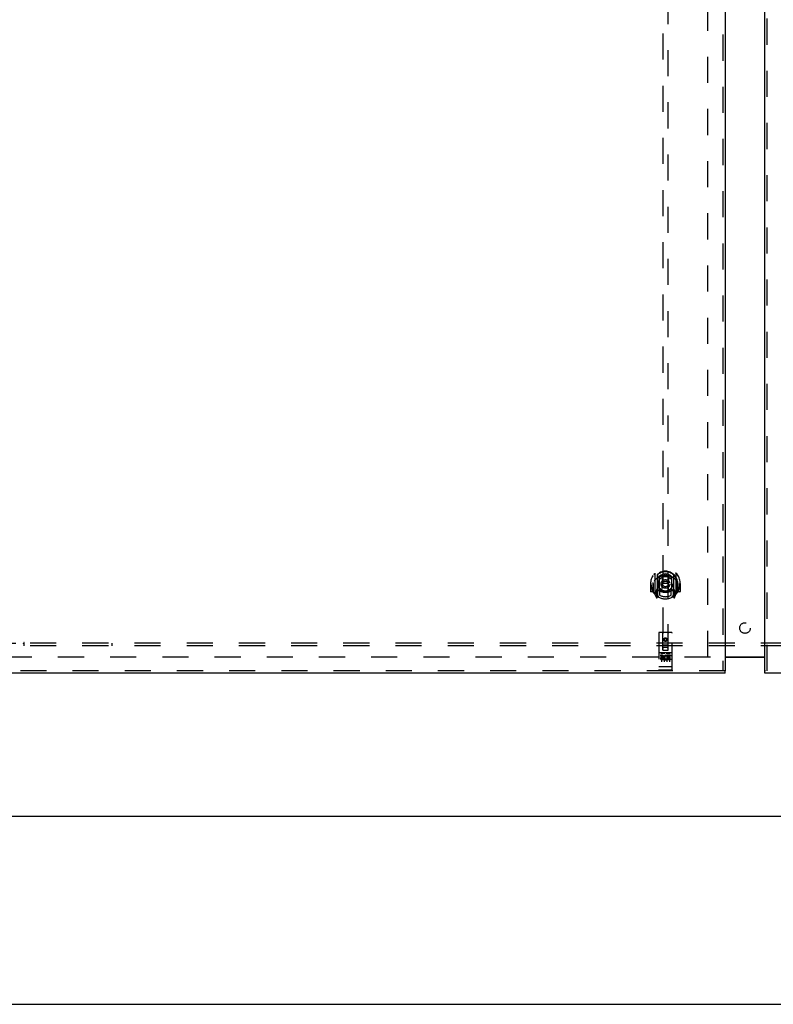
# Model space of a CAD drawing. Header units: inches. Extents: x 0 to 224, y 0 to 145.
# Tile 2 of 92: x 40 to 75, y 0 to 46. Entities that reach past the tile are written whole.
import ezdxf

# ---------------------------------------------------------------- set-up
doc = ezdxf.new("R2010")
doc.units = ezdxf.units.IN
doc.header["$LTSCALE"] = 12.302632
doc.header["$MEASUREMENT"] = 0
doc.linetypes.add('HIDDEN', pattern=[0.2, 0.1, -0.1])
doc.layers.get('0').update_dxf_attribs({"linetype": 'CONTINUOUS'})
for name, color, linetype in [('DEFAULT_2', 8, 'HIDDEN'), ('DOOR_2_ASSEMBLY', 7, 'CONTINUOUS'), ('DOOR_3_ASSEMBLY', 7, 'CONTINUOUS'), ('SUBPANELS', 7, 'CONTINUOUS')]:
    doc.layers.add(name, color=color, linetype=linetype)

msp = doc.modelspace()

# ---------------------------------------------------------------- linework, layer by layer
at = {"color": 3, "linetype": 'Continuous'}
msp.add_line((72.956, 16.382), (74.831, 16.382), dxfattribs=at)
at = {"color": 7, "linetype": 'Continuous'}
for p, q in [((72.956, 16.362), (74.831, 16.362)), ((35.706, 8.867), (153.081, 8.867)), ((0, 0), (223.684, 0))]:
    msp.add_line(p, q, dxfattribs=at)
at = {"layer": 'DEFAULT_2', "color": 8, "linetype": 'HIDDEN'}
for p, q in [((72.144, 16.382), (72.144, 89.352)), ((72.269, 16.367), (37.3, 16.367))]:
    msp.add_line(p, q, dxfattribs=at)
at = {"layer": 'DOOR_2_ASSEMBLY', "color": 3, "linetype": 'Continuous'}
for p, q in [((74.831, 15.721), (74.831, 90.013)), ((111.769, 15.617), (74.831, 15.617))]:
    msp.add_line(p, q, dxfattribs=at)
at = {"layer": 'DOOR_2_ASSEMBLY', "color": 8, "linetype": 'HIDDEN'}
for p, q in [((74.935, 15.721), (74.935, 90.013)), ((111.769, 15.721), (74.831, 15.721))]:
    msp.add_line(p, q, dxfattribs=at)
at = {"layer": 'DOOR_2_ASSEMBLY', "color": 7, "linetype": 'Continuous'}
msp.add_line((74.831, 15.617), (74.831, 15.721), dxfattribs=at)
at = {"layer": 'DOOR_3_ASSEMBLY', "color": 8, "linetype": 'HIDDEN'}
for p, q in [((72.852, 90.013), (72.852, 15.721)), ((70.019, 50.697), (70.019, 16.695)), ((70.269, 16.695), (70.269, 50.697)), ((69.644, 20.323), (69.644, 19.355)), ((69.761, 20.269), (69.761, 19.253)), ((69.769, 20.244), (69.769, 19.241)), ((69.861, 19.521), (69.861, 20.152)), ((69.869, 20.204), (69.869, 20.101)), ((69.981, 20.178), (70.011, 19.839)), ((70.307, 20.178), (70.276, 19.839)), ((70.419, 20.101), (70.419, 20.204)), ((70.426, 20.152), (70.426, 19.521)), ((70.519, 20.244), (70.519, 19.241)), ((70.526, 20.269), (70.526, 19.253)), ((70.644, 19.355), (70.644, 20.323)), ((69.459, 19.839), (69.444, 19.839)), ((69.444, 19.839), (69.444, 19.466)), ((69.561, 19.839), (69.576, 19.839)), ((69.561, 19.839), (69.561, 19.451)), ((69.569, 19.428), (69.569, 19.886)), ((69.761, 19.51), (69.701, 19.51)), ((69.701, 19.51), (69.701, 19.36)), ((69.861, 19.511), (69.789, 19.511)), ((69.869, 19.54), (69.869, 19.288)), ((69.981, 19.495), (70.011, 19.839)), ((70.276, 19.839), (70.011, 19.839)), ((70.307, 19.495), (70.276, 19.839)), ((70.419, 19.288), (70.419, 19.54)), ((70.499, 19.511), (70.426, 19.511)), ((70.586, 19.51), (70.526, 19.51)), ((70.586, 19.36), (70.586, 19.51)), ((70.726, 19.839), (70.711, 19.839)), ((70.719, 19.428), (70.719, 19.886)), ((70.726, 19.839), (70.726, 19.451)), ((70.844, 19.839), (70.829, 19.839)), ((70.844, 19.839), (70.844, 19.466)), ((69.561, 19.451), (69.459, 19.451)), ((69.561, 19.451), (69.569, 19.466)), ((69.648, 19.345), (69.718, 19.169)), ((69.701, 19.36), (69.769, 19.36)), ((69.739, 19.413), (69.71, 19.367)), ((69.74, 19.249), (69.744, 19.246)), ((69.747, 19.172), (69.761, 19.253)), ((69.839, 19.191), (69.769, 19.3)), ((69.771, 19.473), (69.771, 19.266)), ((69.857, 19.493), (69.791, 19.493)), ((70.496, 19.493), (70.431, 19.493)), ((70.519, 19.3), (70.449, 19.191)), ((70.516, 19.266), (70.516, 19.473)), ((70.519, 19.36), (70.586, 19.36)), ((70.526, 19.253), (70.541, 19.172)), ((70.547, 19.249), (70.548, 19.249)), ((70.548, 19.249), (70.548, 19.249)), ((70.548, 19.249), (70.548, 19.249)), ((70.578, 19.367), (70.549, 19.413)), ((70.569, 19.169), (70.639, 19.345)), ((70.718, 19.466), (70.726, 19.451)), ((70.829, 19.451), (70.726, 19.451)), ((69.831, 17.505), (69.831, 15.78)), ((70.426, 17.535), (69.861, 17.535)), ((70.017, 16.695), (70.014, 17.505)), ((70.144, 17.267), (70.081, 17.231)), ((70.081, 17.231), (70.091, 17.225)), ((70.081, 17.231), (70.081, 17.159)), ((70.144, 17.256), (70.091, 17.225)), ((70.091, 17.225), (70.091, 17.165)), ((70.206, 17.231), (70.144, 17.267)), ((70.144, 17.267), (70.144, 17.256)), ((70.196, 17.225), (70.144, 17.256)), ((70.206, 17.231), (70.196, 17.225)), ((70.196, 17.165), (70.196, 17.225)), ((70.206, 17.159), (70.206, 17.231)), ((70.27, 16.695), (70.274, 17.505)), ((70.456, 15.78), (70.456, 17.505)), ((70.016, 16.945), (70.271, 16.945)), ((70.229, 16.82), (70.059, 16.82)), ((70.081, 17.159), (70.091, 17.165)), ((70.081, 17.159), (70.144, 17.123)), ((70.091, 17.165), (70.144, 17.135)), ((70.144, 17.135), (70.196, 17.165)), ((70.144, 17.123), (70.206, 17.159)), ((70.144, 17.123), (70.144, 17.135)), ((70.206, 17.159), (70.196, 17.165)), ((70.426, 16.578), (69.861, 16.578)), ((69.999, 16.456), (69.907, 16.456)), ((69.907, 16.456), (69.907, 16.413)), ((69.999, 16.413), (69.907, 16.413)), ((69.933, 16.562), (70.105, 16.562)), ((69.956, 16.447), (69.956, 16.141)), ((70.003, 16.37), (69.957, 16.37)), ((69.999, 16.329), (69.971, 16.329)), ((70.063, 16.285), (69.971, 16.285)), ((70.017, 16.695), (70.039, 16.695)), ((70.039, 16.695), (70.249, 16.695)), ((70.063, 16.285), (70.063, 16.243)), ((70.081, 16.447), (70.081, 16.141)), ((70.183, 16.562), (70.355, 16.562)), ((70.195, 16.291), (70.212, 16.252)), ((70.206, 16.447), (70.206, 16.141)), ((70.22, 16.42), (70.207, 16.402)), ((70.216, 16.445), (70.22, 16.444)), ((70.376, 16.456), (70.22, 16.456)), ((70.22, 16.456), (70.22, 16.444)), ((70.22, 16.42), (70.22, 16.243)), ((70.249, 16.695), (70.27, 16.695)), ((70.376, 16.413), (70.262, 16.413)), ((70.262, 16.413), (70.262, 16.37)), ((70.354, 16.37), (70.262, 16.37)), ((70.354, 16.328), (70.262, 16.328)), ((70.262, 16.328), (70.262, 16.285)), ((70.376, 16.285), (70.262, 16.285)), ((70.331, 16.447), (70.331, 16.141)), ((70.354, 16.37), (70.354, 16.328)), ((70.376, 16.456), (70.376, 16.413)), ((70.376, 16.285), (70.376, 16.243)), ((69.849, 15.909), (69.848, 15.909)), ((69.85, 15.908), (69.849, 15.909)), ((69.851, 15.908), (69.85, 15.908)), ((69.852, 15.908), (69.851, 15.908)), ((69.851, 15.908), (69.851, 15.908)), ((69.853, 15.908), (69.852, 15.908)), ((69.854, 15.908), (69.853, 15.908)), ((69.855, 15.908), (69.854, 15.908)), ((69.856, 15.908), (69.855, 15.908)), ((69.857, 15.908), (69.856, 15.908)), ((69.856, 15.908), (69.856, 15.908)), ((69.858, 15.908), (69.857, 15.908)), ((69.859, 15.908), (69.858, 15.908)), ((69.86, 15.908), (69.859, 15.908)), ((69.861, 15.908), (69.86, 15.908)), ((70.427, 15.908), (69.861, 15.908)), ((69.861, 15.908), (69.861, 15.908)), ((70.063, 16.243), (69.971, 16.243)), ((70.376, 16.243), (70.22, 16.243)), ((70.427, 15.908), (70.428, 15.908)), ((70.428, 15.908), (70.429, 15.908)), ((70.428, 15.908), (70.428, 15.908)), ((70.429, 15.908), (70.43, 15.908)), ((70.43, 15.908), (70.431, 15.908)), ((70.431, 15.908), (70.432, 15.908)), ((70.432, 15.908), (70.433, 15.908)), ((70.433, 15.908), (70.434, 15.908)), ((70.433, 15.908), (70.433, 15.908)), ((70.434, 15.908), (70.435, 15.908)), ((70.435, 15.908), (70.436, 15.908)), ((70.436, 15.908), (70.437, 15.908)), ((70.437, 15.908), (70.438, 15.908)), ((70.437, 15.908), (70.437, 15.908)), ((70.438, 15.908), (70.439, 15.909)), ((70.439, 15.909), (70.44, 15.909)), ((70.44, 15.909), (70.441, 15.909)), ((72.956, 15.721), (36.019, 15.721)), ((70.426, 15.75), (69.861, 15.75))]:
    msp.add_line(p, q, dxfattribs=at)
at = {"layer": 'DOOR_3_ASSEMBLY', "color": 3, "linetype": 'Continuous'}
for p, q in [((72.956, 90.013), (72.956, 15.721)), ((72.956, 15.617), (36.019, 15.617))]:
    msp.add_line(p, q, dxfattribs=at)
at = {"layer": 'DOOR_3_ASSEMBLY', "color": 7, "linetype": 'Continuous'}
msp.add_line((72.956, 15.617), (72.956, 15.721), dxfattribs=at)
at = {"layer": 'DOOR_3_ASSEMBLY', "color": 8, "linetype": 'HIDDEN'}
for points in [[(69.598, 20.278), (69.599, 20.279), (69.6, 20.279), (69.601, 20.28), (69.601, 20.281), (69.602, 20.282), (69.603, 20.283), (69.603, 20.283), (69.604, 20.284), (69.605, 20.285), (69.606, 20.286), (69.607, 20.286), (69.607, 20.287), (69.608, 20.288), (69.609, 20.288), (69.61, 20.289), (69.61, 20.29), (69.611, 20.29), (69.612, 20.291), (69.613, 20.292), (69.614, 20.292), (69.615, 20.293), (69.616, 20.294), (69.616, 20.294), (69.617, 20.295), (69.618, 20.295), (69.619, 20.296), (69.62, 20.296), (69.621, 20.297), (69.622, 20.297), (69.623, 20.298), (69.624, 20.298), (69.624, 20.299), (69.625, 20.299), (69.626, 20.3)], [(69.69, 20.054), (69.688, 20.053), (69.687, 20.051), (69.685, 20.05), (69.683, 20.048), (69.682, 20.047), (69.68, 20.045), (69.678, 20.044), (69.677, 20.042), (69.675, 20.04), (69.673, 20.038), (69.671, 20.036), (69.669, 20.034), (69.668, 20.032), (69.666, 20.03), (69.664, 20.028), (69.662, 20.025), (69.66, 20.023), (69.657, 20.02), (69.655, 20.018), (69.653, 20.015), (69.651, 20.012), (69.649, 20.009), (69.646, 20.006), (69.644, 20.003), (69.642, 19.999), (69.639, 19.996), (69.637, 19.992), (69.634, 19.989), (69.632, 19.985), (69.629, 19.981), (69.626, 19.976), (69.623, 19.972), (69.62, 19.967), (69.618, 19.963), (69.614, 19.958), (69.611, 19.952)], [(69.956, 20.196), (69.961, 20.197), (69.967, 20.199), (69.972, 20.2), (69.978, 20.201), (69.983, 20.203), (69.988, 20.204), (69.994, 20.205), (69.999, 20.206), (70.005, 20.207), (70.01, 20.209), (70.016, 20.21), (70.021, 20.211), (70.027, 20.212), (70.032, 20.212), (70.038, 20.213), (70.043, 20.214), (70.049, 20.215), (70.055, 20.216), (70.06, 20.216), (70.066, 20.217), (70.071, 20.218), (70.077, 20.218), (70.082, 20.219), (70.088, 20.219), (70.094, 20.22), (70.099, 20.22), (70.105, 20.22), (70.11, 20.221), (70.116, 20.221), (70.121, 20.221), (70.127, 20.221), (70.133, 20.221), (70.138, 20.221), (70.144, 20.221), (70.149, 20.221), (70.155, 20.221), (70.161, 20.221), (70.166, 20.221), (70.172, 20.221), (70.177, 20.221), (70.183, 20.22), (70.189, 20.22), (70.194, 20.22), (70.2, 20.219), (70.205, 20.219), (70.211, 20.218), (70.217, 20.218), (70.222, 20.217), (70.228, 20.216), (70.233, 20.216), (70.239, 20.215), (70.244, 20.214), (70.25, 20.213), (70.255, 20.212), (70.261, 20.212), (70.266, 20.211), (70.272, 20.21), (70.277, 20.209), (70.283, 20.207), (70.288, 20.206), (70.294, 20.205), (70.299, 20.204), (70.305, 20.203), (70.31, 20.201), (70.316, 20.2), (70.321, 20.199), (70.326, 20.197), (70.332, 20.196)], [(70.676, 19.952), (70.673, 19.958), (70.67, 19.963), (70.667, 19.967), (70.664, 19.972), (70.662, 19.976), (70.659, 19.981), (70.656, 19.985), (70.654, 19.989), (70.651, 19.992), (70.649, 19.996), (70.646, 19.999), (70.644, 20.003), (70.641, 20.006), (70.639, 20.009), (70.637, 20.012), (70.635, 20.015), (70.632, 20.018), (70.63, 20.02), (70.628, 20.023), (70.626, 20.025), (70.624, 20.028), (70.622, 20.03), (70.62, 20.032), (70.618, 20.034), (70.616, 20.036), (70.615, 20.038), (70.613, 20.04), (70.611, 20.042), (70.609, 20.044), (70.608, 20.045), (70.606, 20.047), (70.604, 20.048), (70.603, 20.05), (70.601, 20.051), (70.6, 20.053), (70.598, 20.054)], [(70.661, 20.3), (70.662, 20.299), (70.663, 20.299), (70.664, 20.298), (70.665, 20.298), (70.666, 20.297), (70.667, 20.297), (70.668, 20.296), (70.669, 20.296), (70.67, 20.295), (70.671, 20.295), (70.671, 20.294), (70.672, 20.294), (70.673, 20.293), (70.674, 20.292), (70.675, 20.292), (70.676, 20.291), (70.676, 20.29), (70.677, 20.29), (70.678, 20.289), (70.679, 20.288), (70.68, 20.288), (70.68, 20.287), (70.681, 20.286), (70.682, 20.286), (70.683, 20.285), (70.684, 20.284), (70.684, 20.283), (70.685, 20.283), (70.686, 20.282), (70.686, 20.281), (70.687, 20.28), (70.688, 20.279), (70.689, 20.279), (70.689, 20.278)], [(69.626, 19.378), (69.625, 19.379), (69.624, 19.379), (69.624, 19.38), (69.623, 19.38), (69.622, 19.38), (69.621, 19.381), (69.62, 19.381), (69.619, 19.382), (69.618, 19.383), (69.617, 19.383), (69.616, 19.384), (69.616, 19.384), (69.615, 19.385), (69.614, 19.385), (69.613, 19.386), (69.612, 19.387), (69.611, 19.387), (69.61, 19.388), (69.61, 19.389), (69.609, 19.389), (69.608, 19.39), (69.607, 19.391), (69.607, 19.391), (69.606, 19.392), (69.605, 19.393), (69.604, 19.394), (69.603, 19.394), (69.603, 19.395), (69.602, 19.396), (69.601, 19.397), (69.601, 19.398), (69.6, 19.398), (69.599, 19.399), (69.598, 19.4)], [(70.689, 19.4), (70.689, 19.399), (70.688, 19.398), (70.687, 19.398), (70.686, 19.397), (70.686, 19.396), (70.685, 19.395), (70.684, 19.394), (70.684, 19.394), (70.683, 19.393), (70.682, 19.392), (70.681, 19.391), (70.68, 19.391), (70.68, 19.39), (70.679, 19.389), (70.678, 19.389), (70.677, 19.388), (70.676, 19.387), (70.676, 19.387), (70.675, 19.386), (70.674, 19.385), (70.673, 19.385), (70.672, 19.384), (70.671, 19.384), (70.671, 19.383), (70.67, 19.383), (70.669, 19.382), (70.668, 19.381), (70.667, 19.381), (70.666, 19.38), (70.665, 19.38), (70.664, 19.38), (70.663, 19.379), (70.662, 19.379), (70.661, 19.378)], [(69.926, 16.561), (69.926, 16.561), (69.927, 16.561), (69.927, 16.561), (69.927, 16.561), (69.927, 16.561), (69.927, 16.561), (69.927, 16.561), (69.927, 16.561), (69.927, 16.561), (69.927, 16.561), (69.927, 16.561), (69.928, 16.561), (69.928, 16.561), (69.928, 16.561), (69.928, 16.561), (69.928, 16.561), (69.928, 16.561), (69.928, 16.561), (69.928, 16.561), (69.929, 16.561), (69.929, 16.561), (69.929, 16.561), (69.929, 16.562), (69.929, 16.562), (69.929, 16.562), (69.929, 16.562), (69.929, 16.562), (69.93, 16.562), (69.93, 16.562), (69.93, 16.562), (69.93, 16.562), (69.93, 16.562), (69.93, 16.562), (69.931, 16.562), (69.931, 16.562), (69.931, 16.562), (69.931, 16.562), (69.931, 16.562), (69.932, 16.562), (69.932, 16.562), (69.932, 16.562), (69.932, 16.562), (69.932, 16.562), (69.933, 16.562), (69.933, 16.562)], [(70.105, 16.562), (70.105, 16.562), (70.105, 16.562), (70.105, 16.562), (70.106, 16.562), (70.106, 16.562), (70.106, 16.562), (70.106, 16.562), (70.106, 16.562), (70.107, 16.562), (70.107, 16.562), (70.107, 16.562), (70.107, 16.562), (70.107, 16.562), (70.107, 16.562), (70.108, 16.562), (70.108, 16.562), (70.108, 16.562), (70.108, 16.562), (70.108, 16.562), (70.108, 16.562), (70.109, 16.562), (70.109, 16.562), (70.109, 16.562), (70.109, 16.561), (70.109, 16.561), (70.109, 16.561), (70.109, 16.561), (70.109, 16.561), (70.11, 16.561), (70.11, 16.561), (70.11, 16.561), (70.11, 16.561), (70.11, 16.561), (70.11, 16.561), (70.11, 16.561), (70.11, 16.561), (70.111, 16.561), (70.111, 16.561), (70.111, 16.561), (70.111, 16.561), (70.111, 16.561), (70.111, 16.561), (70.111, 16.561), (70.111, 16.561), (70.111, 16.561), (70.111, 16.561)], [(70.176, 16.561), (70.176, 16.561), (70.177, 16.561), (70.177, 16.561), (70.177, 16.561), (70.177, 16.561), (70.177, 16.561), (70.177, 16.561), (70.177, 16.561), (70.177, 16.561), (70.177, 16.561), (70.177, 16.561), (70.178, 16.561), (70.178, 16.561), (70.178, 16.561), (70.178, 16.561), (70.178, 16.561), (70.178, 16.561), (70.178, 16.561), (70.178, 16.561), (70.179, 16.561), (70.179, 16.561), (70.179, 16.561), (70.179, 16.562), (70.179, 16.562), (70.179, 16.562), (70.179, 16.562), (70.18, 16.562), (70.18, 16.562), (70.18, 16.562), (70.18, 16.562), (70.18, 16.562), (70.18, 16.562), (70.18, 16.562), (70.181, 16.562), (70.181, 16.562), (70.181, 16.562), (70.181, 16.562), (70.181, 16.562), (70.182, 16.562), (70.182, 16.562), (70.182, 16.562), (70.182, 16.562), (70.182, 16.562), (70.183, 16.562), (70.183, 16.562)], [(70.355, 16.562), (70.355, 16.562), (70.355, 16.562), (70.355, 16.562), (70.356, 16.562), (70.356, 16.562), (70.356, 16.562), (70.356, 16.562), (70.356, 16.562), (70.357, 16.562), (70.357, 16.562), (70.357, 16.562), (70.357, 16.562), (70.357, 16.562), (70.357, 16.562), (70.358, 16.562), (70.358, 16.562), (70.358, 16.562), (70.358, 16.562), (70.358, 16.562), (70.358, 16.562), (70.359, 16.562), (70.359, 16.562), (70.359, 16.562), (70.359, 16.561), (70.359, 16.561), (70.359, 16.561), (70.359, 16.561), (70.36, 16.561), (70.36, 16.561), (70.36, 16.561), (70.36, 16.561), (70.36, 16.561), (70.36, 16.561), (70.36, 16.561), (70.36, 16.561), (70.36, 16.561), (70.361, 16.561), (70.361, 16.561), (70.361, 16.561), (70.361, 16.561), (70.361, 16.561), (70.361, 16.561), (70.361, 16.561), (70.361, 16.561), (70.361, 16.561), (70.361, 16.561)], [(69.848, 15.909), (69.848, 15.909), (69.847, 15.909), (69.847, 15.909), (69.847, 15.909), (69.846, 15.909), (69.846, 15.909), (69.845, 15.909), (69.845, 15.909), (69.845, 15.909), (69.844, 15.909), (69.844, 15.909), (69.844, 15.909), (69.843, 15.909), (69.843, 15.909), (69.843, 15.909), (69.842, 15.91), (69.842, 15.91), (69.842, 15.91), (69.841, 15.91), (69.841, 15.91), (69.841, 15.91), (69.84, 15.91), (69.84, 15.91), (69.84, 15.91), (69.84, 15.91), (69.839, 15.91), (69.839, 15.91), (69.839, 15.91), (69.838, 15.911), (69.838, 15.911), (69.838, 15.911), (69.838, 15.911), (69.837, 15.911), (69.837, 15.911), (69.837, 15.911), (69.837, 15.911), (69.836, 15.911), (69.836, 15.911), (69.836, 15.911), (69.836, 15.911), (69.836, 15.912), (69.835, 15.912), (69.835, 15.912), (69.835, 15.912), (69.835, 15.912), (69.835, 15.912), (69.834, 15.912), (69.834, 15.912), (69.834, 15.912), (69.834, 15.912), (69.834, 15.912), (69.834, 15.913), (69.833, 15.913), (69.833, 15.913), (69.833, 15.913), (69.833, 15.913), (69.833, 15.913), (69.833, 15.913), (69.833, 15.913), (69.832, 15.913), (69.832, 15.913), (69.832, 15.914), (69.832, 15.914), (69.832, 15.914), (69.832, 15.914), (69.832, 15.914), (69.832, 15.914), (69.832, 15.914), (69.832, 15.914), (69.832, 15.914), (69.832, 15.914), (69.832, 15.915), (69.831, 15.915), (69.831, 15.915), (69.831, 15.915), (69.831, 15.915), (69.831, 15.915), (69.831, 15.915), (69.831, 15.915)], [(70.441, 15.909), (70.441, 15.909), (70.441, 15.909), (70.442, 15.909), (70.442, 15.909), (70.442, 15.909), (70.443, 15.909), (70.443, 15.909), (70.443, 15.909), (70.444, 15.909), (70.444, 15.909), (70.444, 15.909), (70.445, 15.909), (70.445, 15.909), (70.445, 15.91), (70.446, 15.91), (70.446, 15.91), (70.446, 15.91), (70.447, 15.91), (70.447, 15.91), (70.447, 15.91), (70.448, 15.91), (70.448, 15.91), (70.448, 15.91), (70.448, 15.91), (70.449, 15.91), (70.449, 15.91), (70.449, 15.911), (70.45, 15.911), (70.45, 15.911), (70.45, 15.911), (70.45, 15.911), (70.451, 15.911), (70.451, 15.911), (70.451, 15.911), (70.451, 15.911), (70.452, 15.911), (70.452, 15.911), (70.452, 15.911), (70.452, 15.912), (70.452, 15.912), (70.453, 15.912), (70.453, 15.912), (70.453, 15.912), (70.453, 15.912), (70.453, 15.912), (70.454, 15.912), (70.454, 15.912), (70.454, 15.912), (70.454, 15.912), (70.454, 15.913), (70.454, 15.913), (70.455, 15.913), (70.455, 15.913), (70.455, 15.913), (70.455, 15.913), (70.455, 15.913), (70.455, 15.913), (70.455, 15.913), (70.455, 15.913), (70.456, 15.914), (70.456, 15.914), (70.456, 15.914), (70.456, 15.914), (70.456, 15.914), (70.456, 15.914), (70.456, 15.914), (70.456, 15.914), (70.456, 15.914), (70.456, 15.914), (70.456, 15.915), (70.456, 15.915), (70.456, 15.915), (70.456, 15.915), (70.456, 15.915), (70.456, 15.915), (70.456, 15.915), (70.456, 15.915)]]:
    msp.add_lwpolyline(points, dxfattribs=at)
for centre, radius in [((70.144, 19.821), 0.35), ((70.144, 19.821), 0.335), ((70.144, 19.821), 0.205), ((70.144, 19.821), 0.133), ((70.144, 17.195), 0.085), ((70.144, 17.195), 0.0845)]:
    msp.add_circle(centre, radius, dxfattribs=at)
for centre, radius, start, end in [((70.144, 19.839), 0.7, 305.5126, 234.4874), ((70.144, 19.836), 0.583, 0.2464, 179.7536), ((70.144, 19.811), 0.58, 7.6622, 172.3378), ((69.659, 20.323), 0.015, 135.0748, 180), ((70.144, 19.521), 0.7, 49.529, 130.471), ((69.776, 20.269), 0.015, 130.3587, 180), ((69.789, 20.244), 0.02, 129.3378, 179.9984), ((69.876, 20.152), 0.015, 112.9863, 180), ((70.144, 19.811), 0.48, 55.0461, 124.9539), ((69.899, 20.101), 0.03, 180, 311.1261), ((70.144, 19.821), 0.343, 48.8739, 131.1261), ((69.961, 20.176), 0.02, 5.0796, 105.5752), ((70.326, 20.176), 0.02, 74.4248, 174.9204), ((70.389, 20.101), 0.03, 228.8739, 360), ((70.411, 20.152), 0.015, 0, 67.0137), ((70.499, 20.244), 0.02, 0, 50.6594), ((70.511, 20.269), 0.015, 0, 49.6413), ((70.629, 20.323), 0.015, 0, 44.9252), ((70.144, 19.839), 0.685, 180, 213.0115), ((69.589, 19.886), 0.02, 172.3378, 180), ((70.144, 20.151), 0.7, 233.2319, 306.7681), ((69.581, 19.515), 0.188, 327.3208, 360), ((69.789, 19.491), 0.02, 90, 180), ((69.876, 19.521), 0.015, 180, 247.0137), ((69.899, 19.54), 0.03, 48.8739, 180), ((70.144, 19.821), 0.343, 228.8739, 311.1261), ((70.389, 19.54), 0.03, 0, 131.1261), ((70.411, 19.521), 0.015, 292.9863, 360), ((70.499, 19.491), 0.02, 0, 90), ((70.707, 19.515), 0.188, 180, 212.6792), ((70.144, 19.839), 0.685, 326.9885, 360), ((70.699, 19.886), 0.02, 0, 7.6622), ((69.459, 19.466), 0.015, 180, 270), ((69.589, 19.428), 0.02, 180, 215.2961), ((70.144, 19.821), 0.7, 215.2961, 324.7039), ((69.659, 19.355), 0.015, 180, 224.9252), ((69.714, 19.365), 0.005, 147.3208, 270), ((69.732, 19.175), 0.015, 201.8041, 350), ((69.749, 19.285), 0.02, 234.4874, 360), ((69.751, 19.266), 0.02, 234.7457, 360), ((69.789, 19.241), 0.02, 180, 238.5295), ((69.791, 19.473), 0.02, 90, 180), ((69.857, 19.473), 0.02, 66.536, 90), ((70.144, 20.133), 0.7, 246.536, 293.464), ((70.144, 19.821), 0.6, 242.7204, 297.2796), ((69.961, 19.496), 0.02, 254.3869, 354.9204), ((70.327, 19.496), 0.02, 185.0796, 285.6131), ((70.431, 19.473), 0.02, 90, 113.464), ((70.496, 19.473), 0.02, 0, 90), ((70.499, 19.241), 0.02, 301.4688, 359.9992), ((70.536, 19.266), 0.02, 180, 305.2543), ((70.539, 19.285), 0.02, 180, 305.5126), ((70.555, 19.175), 0.015, 190, 338.1959), ((70.574, 19.365), 0.005, 270, 32.6792), ((70.629, 19.355), 0.015, 315.0748, 360), ((70.699, 19.428), 0.02, 324.7039, 360), ((70.829, 19.466), 0.015, 270, 360), ((69.861, 17.505), 0.03, 90, 180), ((69.984, 17.505), 0.03, 0, 90), ((70.304, 17.505), 0.03, 90, 180), ((70.426, 17.505), 0.03, 0, 90), ((70.059, 16.78), 0.04, 90, 180), ((70.059, 16.735), 0.04, 180, 270), ((70.229, 16.78), 0.04, 0, 90), ((70.229, 16.735), 0.04, 270, 360), ((69.861, 16.608), 0.03, 180, 270), ((69.971, 16.307), 0.0644, 102.2995, 270.0775), ((69.971, 16.307), 0.0219, 89.9011, 270), ((69.999, 16.392), 0.0635, 270, 90), ((69.999, 16.391), 0.0219, 280.307, 90), ((70.17, 16.349), 0.107, 64.2636, 293.4027), ((70.17, 16.349), 0.0639, 54.8895, 293.4026), ((70.426, 16.608), 0.03, 270, 360), ((69.861, 15.78), 0.03, 180, 270), ((70.426, 15.78), 0.03, 270, 360)]:
    msp.add_arc(centre, radius, start, end, dxfattribs=at)
at = {"layer": 'SUBPANELS', "color": 8, "linetype": 'HIDDEN'}
for p, q in [((38.3, 17.024), (39.89, 17.024)), ((39.925, 16.985), (39.925, 17.064)), ((107.863, 17.024), (39.925, 17.024)), ((39.925, 16.899), (39.925, 16.985)), ((107.863, 16.899), (39.925, 16.899)), ((44.05, 17.024), (44.05, 16.899))]:
    msp.add_line(p, q, dxfattribs=at)
for points in [[(39.902, 17.042), (39.899, 17.037), (39.898, 17.035), (39.896, 17.032), (39.895, 17.03), (39.893, 17.028), (39.891, 17.026), (39.89, 17.024)], [(39.903, 17.01), (39.901, 17.012), (39.899, 17.014), (39.897, 17.016), (39.895, 17.018), (39.893, 17.02), (39.891, 17.022), (39.89, 17.024)], [(39.925, 17.064), (39.923, 17.064), (39.921, 17.063), (39.919, 17.062), (39.918, 17.061), (39.916, 17.06), (39.914, 17.058), (39.913, 17.057), (39.911, 17.055), (39.91, 17.053), (39.908, 17.051), (39.907, 17.049), (39.905, 17.047), (39.904, 17.045), (39.902, 17.042)], [(39.925, 16.985), (39.923, 16.988), (39.922, 16.99), (39.92, 16.992), (39.918, 16.994), (39.916, 16.996), (39.915, 16.998), (39.913, 17), (39.911, 17.002), (39.91, 17.003), (39.908, 17.005), (39.903, 17.01)]]:
    msp.add_lwpolyline(points, dxfattribs=at)
msp.add_circle((73.894, 17.742), 0.25, dxfattribs=at)

doc.saveas('drawing.dxf')
